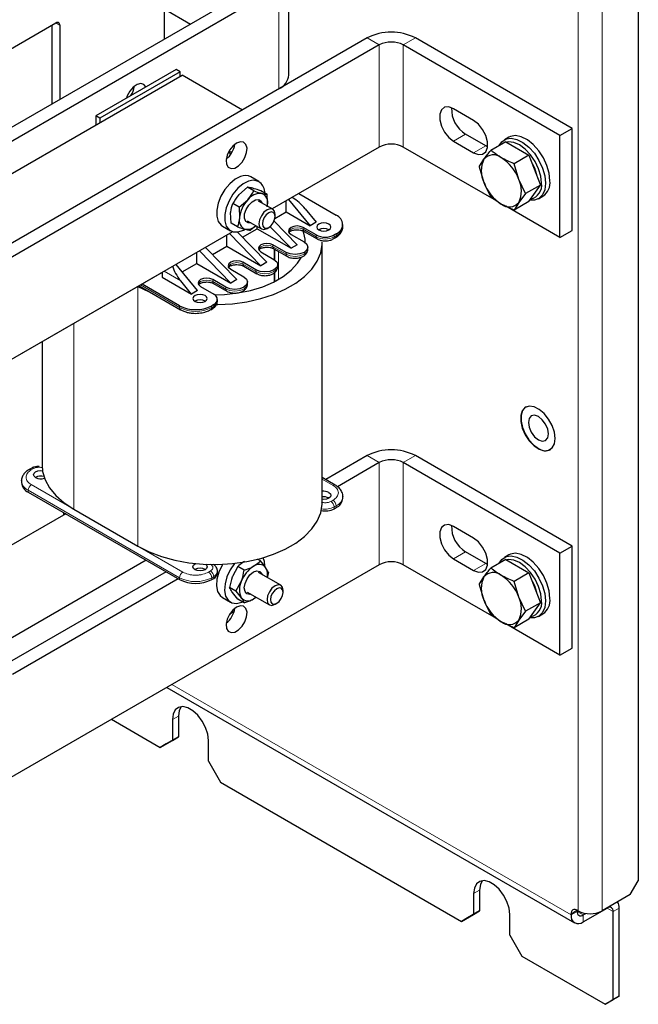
# Model space of a CAD drawing. Header units: millimetres. Extents: x 5 to 414, y 6 to 290.
# Tile 23 of 37: x 294 to 316, y 158 to 192. Entities that reach past the tile are written whole.
import ezdxf

# ---------------------------------------------------------------- set-up
doc = ezdxf.new("R2010")
doc.units = ezdxf.units.MM

msp = doc.modelspace()

# ---------------------------------------------------------------- linework, layer by layer
at = {"color": 7, "linetype": 'Continuous', "lineweight": 25}
for p, q in [((315.5261, 202.135), (315.5261, 161.8795)), ((298.8383, 196.7209), (298.8383, 191.495)), ((303.2203, 190.229), (303.2203, 193.8218)), ((302.4446, 193.5769), (284.6255, 183.2901)), ((302.8689, 193.332), (285.0498, 183.0452)), ((298.8383, 192.5558), (299.7571, 192.0254)), ((292.9633, 190.8797), (295.02, 192.067)), ((294.8786, 191.9853), (294.8786, 189.2091)), ((295.1614, 191.9853), (295.1614, 189.3724)), ((305.9801, 191.5359), (288.161, 181.2491)), ((306.4044, 191.2909), (288.5853, 181.0042)), ((312.7684, 188.1069), (307.2529, 191.2909)), ((313.1926, 188.3519), (307.6772, 191.5359)), ((285.1983, 181.9878), (299.4677, 190.2254)), ((299.2555, 190.4295), (296.4271, 188.7967)), ((299.397, 190.3479), (296.5685, 188.715)), ((299.397, 190.3479), (299.2555, 190.4295)), ((299.397, 190.1845), (299.397, 190.3479)), ((301.5889, 189.0008), (299.4677, 190.2254)), ((309.7278, 188.6374), (309.0207, 189.0456)), ((296.5685, 188.715), (296.4271, 188.7967)), ((296.4271, 188.7967), (296.4271, 188.4701)), ((296.5685, 188.715), (296.5685, 188.5517)), ((310.1521, 187.7392), (309.445, 188.1474)), ((312.7684, 188.1069), (313.1926, 188.3519)), ((313.1926, 184.7591), (313.1926, 188.3519)), ((309.0207, 187.9025), (309.7278, 187.4943)), ((310.861, 187.8853), (310.3352, 187.5817)), ((310.9663, 188.0438), (310.8108, 187.954)), ((310.861, 187.8853), (311.6775, 187.4139)), ((312.7684, 184.5142), (312.7684, 188.1069)), ((306.4044, 187.6982), (302.6326, 185.5208)), ((310.5334, 185.8044), (307.2529, 187.6982)), ((310.2183, 187.7061), (310.1521, 187.7392)), ((309.9269, 187.0008), (310.0912, 187.2683)), ((311.6775, 187.4139), (311.1517, 187.1103)), ((311.316, 186.5613), (311.1517, 187.1103)), ((311.6775, 187.4139), (312.0858, 186.3617)), ((309.9269, 187.0008), (310.0912, 186.4517)), ((302.1667, 186.4825), (301.8839, 186.6458)), ((311.5599, 186.0581), (311.316, 186.5613)), ((301.7696, 186.2813), (301.4646, 186.0215)), ((301.9923, 186.1528), (301.7696, 186.2813)), ((302.4554, 186.0332), (302.2327, 186.1617)), ((303.5688, 186.0612), (304.8912, 185.2978)), ((312.0858, 186.3617), (311.5599, 186.0581)), ((311.6775, 185.7808), (312.0858, 186.3617)), ((301.4707, 185.582), (301.7757, 185.8419)), ((302.6545, 185.5081), (302.1552, 185.7964)), ((303.1305, 185.4162), (303.1305, 185.8082)), ((303.2123, 185.8554), (303.9719, 184.9304)), ((303.3581, 185.91), (303.3325, 185.9248)), ((311.6775, 185.7808), (311.1517, 185.4773)), ((311.316, 185.7447), (311.1517, 185.4773)), ((311.5599, 186.0581), (311.316, 185.7447)), ((312.0107, 185.8754), (312.1662, 185.9652)), ((301.1893, 185.0202), (301.1744, 185.3909)), ((301.4707, 185.582), (301.2479, 185.7106)), ((301.4707, 185.582), (301.4855, 185.2113)), ((302.4555, 185.5981), (302.4703, 185.6625)), ((302.4651, 185.6175), (302.4703, 185.6625)), ((302.73, 185.185), (303.1305, 185.4162)), ((303.1305, 185.4162), (303.9719, 184.9304)), ((303.8016, 185.5186), (304.1841, 185.0529)), ((312.7684, 184.5142), (310.8652, 185.6128)), ((301.7553, 185.1035), (302.2546, 184.8153)), ((303.5123, 184.2569), (302.7004, 185.0917)), ((302.7374, 185.2549), (302.7374, 185.325)), ((304.1841, 185.0529), (303.9719, 184.9304)), ((301.2426, 184.7183), (291.3189, 178.9895)), ((300.884, 184.9137), (301.1668, 184.7504)), ((301.412, 184.8916), (301.1893, 185.0202)), ((302.4517, 183.6446), (301.4171, 184.7084)), ((301.5923, 184.5282), (302.1052, 184.8243)), ((302.0605, 184.9273), (301.8751, 184.772)), ((302.1052, 184.8243), (302.1052, 184.9015)), ((302.1052, 184.8243), (303.3002, 184.1344)), ((302.4546, 184.8351), (302.5153, 184.8702)), ((303.3002, 184.1344), (302.5569, 184.8987)), ((304.1841, 184.6039), (303.7245, 184.8692)), ((303.7576, 184.7306), (304.2172, 184.4653)), ((304.3327, 184.7549), (304.3149, 184.8058)), ((305.1255, 184.9059), (305.1255, 184.9712)), ((312.7684, 184.5142), (313.1926, 184.7591)), ((301.0445, 184.212), (301.0445, 184.604)), ((301.136, 184.6568), (302.2395, 183.5221)), ((303.3002, 184.6243), (303.7598, 184.3589)), ((304.399, 175.2014), (304.399, 184.3466)), ((304.7803, 184.4619), (304.7864, 184.4648)), ((304.7873, 184.4653), (304.858, 184.5061)), ((304.8912, 184.6447), (304.8205, 184.6039)), ((299.9839, 183.5997), (299.9839, 183.9917)), ((300.0754, 184.0445), (301.1789, 182.9098)), ((300.2875, 184.167), (301.391, 183.0323)), ((300.5317, 183.9159), (301.0445, 184.212)), ((301.0445, 184.212), (302.2395, 183.5221)), ((302.2395, 184.012), (302.6992, 183.7466)), ((303.1234, 183.9915), (302.6638, 184.2569)), ((302.6969, 184.1183), (303.1566, 183.853)), ((302.7355, 183.7229), (302.7355, 184.096)), ((303.5123, 184.2569), (303.3002, 184.1344)), ((303.8916, 184.1099), (303.8916, 184.1752)), ((302.0628, 183.3792), (301.6031, 183.6446)), ((302.4517, 183.6446), (302.2395, 183.5221)), ((300.0121, 182.6445), (299.2525, 183.5695)), ((299.4709, 183.3036), (299.9839, 183.5997)), ((299.9839, 183.5997), (301.1789, 182.9098)), ((301.1789, 183.3997), (301.6385, 183.1343)), ((301.6363, 183.506), (302.0959, 183.2407)), ((302.7355, 182.9714), (302.7355, 183.2964)), ((302.831, 183.4976), (302.831, 183.5629)), ((298.7606, 183.2854), (291.8916, 179.32)), ((298.7606, 183.2855), (298.7606, 183.1221)), ((298.7606, 183.1221), (299.8, 182.522)), ((299.8, 182.522), (299.4175, 182.9878)), ((301.0021, 182.7669), (300.5425, 183.0323)), ((301.391, 183.0323), (301.1789, 182.9098)), ((301.7703, 182.8853), (301.7703, 182.9506)), ((297.912, 182.7955), (297.912, 182.7955)), ((297.95, 182.8174), (299.4089, 181.9752)), ((299.3758, 182.1138), (298.0534, 182.8772)), ((300.0121, 182.6445), (299.8, 182.522)), ((300.1182, 182.7873), (300.5778, 182.522)), ((300.5756, 182.8937), (301.0352, 182.6284)), ((300.7096, 182.273), (300.7096, 182.3383)), ((300.474, 181.9752), (300.5447, 182.0161)), ((300.5778, 182.1546), (300.5071, 182.1138)), ((294.5363, 180.8468), (294.5363, 176.5076)), ((305.9801, 176.8381), (304.521, 175.9958)), ((313.1926, 173.6541), (307.6772, 176.8381)), ((294.148, 176.389), (294.0773, 176.3482)), ((306.4044, 176.5932), (304.9358, 175.7454)), ((312.7684, 173.4092), (307.2529, 176.5932)), ((304.858, 175.8012), (304.399, 176.0662)), ((293.8099, 175.9484), (293.81, 175.9586)), ((293.8099, 175.9484), (293.8099, 175.883)), ((294.0442, 175.5565), (299.3758, 172.4786)), ((304.6296, 175.3483), (304.6363, 175.3442)), ((305.1255, 175.4014), (305.1253, 175.3912)), ((305.1255, 175.3361), (305.1255, 175.4014)), ((304.8205, 174.9687), (304.8912, 175.0095)), ((295.3665, 174.7931), (292.9581, 173.4028)), ((295.2887, 174.838), (295.2887, 174.7482)), ((295.6493, 174.9565), (297.912, 173.6502)), ((309.7278, 173.9397), (309.0207, 174.3479)), ((312.7684, 173.4092), (313.1926, 173.6541)), ((313.1926, 170.0614), (313.1926, 173.6541)), ((310.1521, 173.0414), (309.445, 173.4496)), ((310.9663, 173.346), (310.8108, 173.2562)), ((312.7684, 169.8164), (312.7684, 173.4092)), ((306.4044, 173.0004), (288.5853, 162.7137)), ((298.1949, 173.1603), (292.9581, 170.1372)), ((301.426, 172.9338), (301.2385, 172.5911)), ((301.6487, 172.8053), (301.426, 172.9338)), ((302.2202, 173.1342), (302.1212, 173.1914)), ((302.5052, 172.7267), (302.4069, 172.9049)), ((310.5334, 171.1066), (307.2529, 173.0004)), ((309.0207, 173.2047), (309.7278, 172.7965)), ((310.2183, 173.0083), (310.1521, 173.0414)), ((310.861, 173.1875), (310.3352, 172.884)), ((310.861, 173.1875), (311.6775, 172.7162)), ((298.9021, 172.7521), (293.08, 169.391)), ((300.7096, 172.7031), (300.7096, 172.7685)), ((302.9374, 172.2802), (302.1552, 172.7317)), ((302.5052, 172.7267), (302.462, 172.5546)), ((309.9269, 172.3031), (310.0912, 172.5705)), ((311.6775, 172.7162), (311.1517, 172.4126)), ((311.6775, 172.7162), (312.0858, 171.664)), ((299.3264, 172.5071), (293.4948, 169.1407)), ((300.5071, 172.4786), (300.5778, 172.5194)), ((301.3621, 172.0688), (301.5496, 172.4115)), ((309.9269, 172.3031), (310.0912, 171.754)), ((311.316, 171.8635), (311.1517, 172.4126)), ((301.3621, 172.0688), (301.1394, 172.1973)), ((301.4245, 171.7898), (301.2377, 172.0191)), ((301.3621, 172.0688), (301.5489, 171.8395)), ((301.7553, 172.0389), (302.5374, 171.5873)), ((301.9772, 171.8002), (302.061, 171.8624)), ((303.0203, 172.0269), (303.0203, 172.097)), ((311.5599, 171.3604), (311.316, 171.8635)), ((300.884, 171.8491), (301.1668, 171.6858)), ((301.6472, 171.6613), (301.4245, 171.7898)), ((302.7375, 171.6072), (302.7982, 171.6422)), ((312.0858, 171.664), (311.5599, 171.3604)), ((311.6775, 171.0831), (312.0858, 171.664)), ((301.1489, 171.2729), (301.2991, 171.3596)), ((311.5599, 171.3604), (311.316, 171.047)), ((312.0107, 171.1777), (312.1662, 171.2675)), ((312.7684, 169.8164), (310.8652, 170.9151)), ((311.6775, 171.0831), (311.1517, 170.7795)), ((311.316, 171.047), (311.1517, 170.7795)), ((312.7684, 169.8164), (313.1926, 170.0614)), ((298.9299, 168.6855), (313.2816, 160.4005)), ((296.9838, 167.562), (298.6969, 166.5731)), ((299.1212, 167.553), (299.1212, 166.8181)), ((299.3333, 167.6754), (299.3333, 166.9406)), ((298.6969, 166.5731), (299.1212, 166.8181)), ((298.9091, 166.6955), (298.6969, 166.5731)), ((299.3333, 166.9406), (298.9091, 166.6955)), ((299.1212, 166.8181), (299.3333, 166.9406)), ((300.394, 166.0833), (300.394, 166.8182)), ((300.394, 166.0833), (300.8182, 165.3485)), ((300.8182, 165.3485), (309.3035, 160.45)), ((315.2432, 161.3896), (315.5261, 161.8795)), ((309.9399, 161.5524), (309.9399, 160.8175)), ((309.7278, 161.4299), (309.7278, 160.695)), ((315.2432, 161.3896), (314.2533, 160.8181)), ((309.9399, 160.8175), (309.5157, 160.5725)), ((309.7278, 160.695), (309.9399, 160.8175)), ((313.3694, 160.8385), (313.4047, 160.8181)), ((313.3694, 160.7977), (313.3694, 160.8385)), ((313.5815, 160.4302), (314.4301, 160.9201)), ((314.6422, 157.6947), (314.6422, 160.7976)), ((314.8543, 157.8172), (314.8543, 160.92)), ((309.3035, 160.45), (309.7278, 160.695)), ((309.5157, 160.5725), (309.3035, 160.45)), ((311.0006, 159.9603), (311.0006, 160.6951)), ((313.1573, 160.6752), (313.1573, 160.716)), ((313.5815, 160.6752), (313.6738, 160.7285)), ((311.0006, 159.9603), (311.4249, 159.2254)), ((311.4249, 159.2254), (314.3593, 157.5314)), ((314.3593, 157.5314), (314.6422, 157.6947)), ((314.5715, 157.6538), (314.3593, 157.5314)), ((314.8543, 157.8172), (314.5715, 157.6538)), ((314.6422, 157.6947), (314.8543, 157.8172))]:
    msp.add_line(p, q, dxfattribs=at)
at = {"color": 7, "linetype": 'Continuous', "lineweight": 18}
for p, q in [((313.4047, 160.8181), (313.4047, 201.7268)), ((314.2533, 201.7268), (314.2533, 160.8181)), ((302.8689, 193.332), (302.8689, 189.7398)), ((295.1614, 191.9853), (295.02, 192.067)), ((306.4044, 191.2909), (305.9801, 191.5359)), ((306.4044, 187.6982), (306.4044, 191.2909)), ((307.6772, 191.5359), (307.2529, 191.2909)), ((307.2529, 187.6982), (307.2529, 191.2909)), ((309.445, 188.1474), (309.0207, 187.9025)), ((310.1521, 187.7392), (309.7278, 187.4943)), ((303.7245, 184.8692), (303.7245, 184.8039)), ((304.1841, 184.5385), (303.7245, 184.8039)), ((304.1841, 184.6039), (304.1841, 184.5385)), ((304.8205, 184.5385), (304.8205, 184.6039)), ((304.8205, 184.5385), (304.8912, 184.5794)), ((304.8912, 184.5794), (304.8912, 184.6447)), ((302.6638, 184.2569), (302.6638, 184.1916)), ((303.1234, 183.9262), (302.6638, 184.1916)), ((302.7062, 184.1129), (302.7062, 183.7425)), ((302.8618, 184.0231), (302.8618, 183.0404)), ((303.1234, 183.9915), (303.1234, 183.9262)), ((301.6031, 183.6446), (301.6031, 183.5793)), ((299.4175, 182.9878), (298.8312, 183.3263)), ((302.0628, 183.3139), (301.6031, 183.5793)), ((302.0628, 183.3792), (302.0628, 183.3139)), ((300.5425, 183.0323), (300.5425, 182.9669)), ((301.0021, 182.7016), (300.5425, 182.9669)), ((302.7062, 183.2685), (302.7062, 182.9564)), ((297.912, 182.7955), (297.912, 173.6502)), ((297.9969, 182.8445), (299.3758, 182.0485)), ((301.0021, 182.7669), (301.0021, 182.7016)), ((299.3758, 182.0485), (299.3758, 182.1138)), ((300.5071, 182.0485), (300.5071, 182.1138)), ((300.5071, 182.0485), (300.5778, 182.0893)), ((300.5778, 182.0893), (300.5778, 182.1546)), ((295.6493, 181.4893), (295.6493, 174.9565)), ((306.4044, 176.5932), (305.9801, 176.8381)), ((307.6772, 176.8381), (307.2529, 176.5932)), ((294.228, 176.3811), (294.1573, 176.3403)), ((306.4044, 173.0004), (306.4044, 176.5932)), ((307.2529, 173.0004), (307.2529, 176.5932)), ((294.1573, 175.8178), (295.6493, 174.9565)), ((304.778, 175.7933), (304.399, 176.0121)), ((299.3758, 172.544), (294.0442, 175.6218)), ((294.0442, 175.6218), (294.0442, 175.5565)), ((304.7073, 175.23), (304.778, 175.2708)), ((304.8912, 175.0748), (304.8205, 175.034)), ((304.8205, 175.034), (304.8205, 174.9687)), ((304.8912, 175.0748), (304.8912, 175.0095)), ((297.912, 173.6502), (299.4889, 172.7399)), ((309.445, 173.4496), (309.0207, 173.2047)), ((310.1521, 173.0414), (309.7278, 172.7965)), ((300.394, 172.7399), (300.4647, 172.7807)), ((300.5778, 172.5848), (300.5071, 172.544)), ((300.5778, 172.5848), (300.5778, 172.5194)), ((299.3758, 172.544), (299.3758, 172.4786)), ((300.5071, 172.544), (300.5071, 172.4786)), ((299.1057, 168.787), (313.1573, 160.6752)), ((299.3333, 167.6754), (299.1212, 167.553)), ((309.9399, 161.5524), (309.7278, 161.4299)), ((313.3694, 160.8385), (313.1573, 160.716)), ((313.3694, 160.7977), (313.1573, 160.6752)), ((313.5815, 160.6752), (313.3694, 160.7976)), ((314.43, 160.92), (314.6422, 160.7976)), ((314.4301, 160.9201), (314.4301, 160.9202)), ((314.6422, 160.7976), (314.8543, 160.92)), ((313.5815, 160.6752), (313.5815, 160.4302))]:
    msp.add_line(p, q, dxfattribs=at)
at = {"color": 7, "linetype": 'Continuous', "lineweight": 25, "flags": 128}
for points in [[(298.1878, 189.8131), (298.1201, 189.8968), (298.0123, 189.9286), (297.8823, 189.8962), (297.7478, 189.8042), (297.6268, 189.6648), (297.5358, 189.4969), (297.509, 189.4212)], [(309.0207, 189.0456), (308.8514, 189.1089), (308.7025, 189.0956), (308.592, 189.0073), (308.5332, 188.8547), (308.5332, 188.6562), (308.592, 188.4357), (308.7025, 188.2199), (308.8514, 188.0347), (309.0207, 187.9025)], [(309.7278, 187.4943), (309.8971, 187.431), (310.046, 187.4443), (310.1565, 187.5326), (310.2152, 187.6852), (310.2152, 187.8837), (310.1565, 188.1042), (310.046, 188.32), (309.8971, 188.5052), (309.7278, 188.6374)], [(301.3839, 187.8374), (301.2511, 187.7321), (301.1362, 187.5836), (301.0548, 187.4121), (301.0178, 187.2407), (301.0303, 187.0925), (301.0905, 186.9876), (301.1904, 186.9401), (301.3164, 186.9565), (301.4515, 187.0345), (301.5775, 187.1636), (301.6774, 187.3264), (301.7376, 187.5008), (301.7501, 187.6634), (301.7131, 187.7921), (301.6316, 187.8696), (301.5168, 187.8855), (301.3839, 187.8374)], [(310.6317, 187.7529), (310.7242, 187.8869), (310.8698, 187.9819), (311.0494, 188.0099), (311.2517, 187.969), (311.464, 187.8619), (311.6729, 187.6952), (311.8654, 187.4795), (312.0293, 187.2284), (312.1543, 186.9575), (312.2326, 186.6839), (312.2592, 186.4249)], [(312.1178, 186.4249), (312.0913, 186.6726), (312.0136, 186.9341), (311.89, 187.1915), (311.7289, 187.4272), (311.5413, 187.6253), (311.34, 187.7721), (311.1387, 187.8577), (310.9511, 187.8763), (310.8928, 187.8669)], [(312.4148, 186.5147), (312.3881, 186.7737), (312.3098, 187.0473), (312.1848, 187.3182), (312.0209, 187.5693), (311.8285, 187.785), (311.6196, 187.9517), (311.4073, 188.0588), (311.205, 188.0997), (311.0254, 188.0717), (310.9663, 188.0438)], [(301.2222, 187.5121), (301.2067, 187.5223), (301.1137, 187.5447)], [(301.1631, 187.4215), (301.1389, 187.5193), (301.1254, 187.5447)], [(311.7953, 187.1103), (311.8682, 186.961), (311.9421, 186.732)], [(301.5245, 186.6612), (301.3324, 186.5643), (301.144, 186.4093), (300.9734, 186.2076), (300.8333, 185.9742), (300.734, 185.7264), (300.683, 185.4825), (300.6839, 185.2606), (300.7367, 185.0773), (300.8375, 184.946), (300.884, 184.9137)], [(301.8074, 186.4979), (301.6152, 186.4011), (301.4268, 186.2461), (301.2563, 186.0444), (301.1162, 185.8109), (301.0169, 185.5631), (300.9658, 185.3192), (300.9667, 185.0973), (301.0195, 184.914), (301.1204, 184.7828), (301.2617, 184.7133), (301.4331, 184.7109), (301.6219, 184.7757), (301.6835, 184.8098)], [(312.2592, 186.4249), (312.2326, 186.1966), (312.1543, 186.0134), (312.0293, 185.8869), (311.8654, 185.8249), (311.7087, 185.8252)], [(301.8869, 185.0276), (301.7891, 185.0266), (301.7036, 185.0836), (301.6599, 185.1944), (301.6646, 185.3421), (301.717, 185.5043), (301.8091, 185.6562), (301.9269, 185.7747), (302.0525, 185.8417), (302.1667, 185.8472)], [(302.1667, 185.8472), (302.2522, 185.7902), (302.2868, 185.7204)], [(302.4546, 185.4883), (302.3463, 185.401), (302.2546, 185.2772), (302.1933, 185.1358), (302.1717, 184.9984), (302.1933, 184.8859), (302.2546, 184.8153), (302.3463, 184.7975), (302.4546, 184.8351), (302.4546, 184.8351)], [(302.5153, 185.3831), (302.4303, 185.3145), (302.3583, 185.2173), (302.3101, 185.1063), (302.2932, 184.9984), (302.3101, 184.91), (302.3583, 184.8546), (302.4303, 184.8406), (302.5153, 184.8702), (302.6003, 184.9387), (302.6724, 185.0359), (302.7205, 185.1469), (302.7374, 185.2549), (302.7205, 185.3432), (302.6724, 185.3987), (302.6003, 185.4127), (302.5153, 185.3831)], [(302.7374, 185.325), (302.7159, 185.4375), (302.6546, 185.5081), (302.5628, 185.5259), (302.4546, 185.4883)], [(304.6296, 184.9835), (304.5484, 185.0148), (304.4528, 185.0258), (304.3571, 185.0148), (304.276, 184.9835), (304.2218, 184.9367), (304.2028, 184.8814), (304.2218, 184.8262), (304.276, 184.7794), (304.3571, 184.7481), (304.4528, 184.7371), (304.5484, 184.7481), (304.6296, 184.7794), (304.6837, 184.8262), (304.7028, 184.8814), (304.6837, 184.9367), (304.6296, 184.9835)], [(303.7245, 184.8692), (303.6271, 184.9067), (303.5123, 184.9199), (303.3975, 184.9067), (303.3002, 184.8692), (303.2352, 184.813), (303.2123, 184.7467), (303.2352, 184.6804), (303.3002, 184.6243)], [(300.6762, 182.1534), (300.7288, 182.1542), (301.2447, 182.1848), (301.7486, 182.2557), (302.2311, 182.3656), (302.6832, 182.5123), (303.0964, 182.6932), (303.4632, 182.9049), (303.7765, 183.1435), (304.0307, 183.4045), (304.221, 183.683), (304.3438, 183.9739), (304.3968, 184.2718), (304.399, 184.3466)], [(303.7598, 184.3589), (303.8574, 184.2747), (303.8916, 184.1752), (303.8574, 184.0758), (303.7598, 183.9915), (303.6138, 183.9352), (303.4416, 183.9155), (303.2694, 183.9352), (303.1234, 183.9915)], [(302.6638, 184.2569), (302.5665, 184.2944), (302.4517, 184.3076), (302.3369, 184.2944), (302.2395, 184.2569), (302.1745, 184.2007), (302.1517, 184.1344), (302.1745, 184.0681), (302.2395, 184.012)], [(300.6128, 182.4993), (300.9573, 182.5109), (301.4273, 182.5623), (301.8787, 182.6535), (302.3015, 182.7825), (302.6864, 182.9464), (303.0246, 183.1417), (303.3086, 183.3638), (303.532, 183.6079), (303.6683, 183.8241)], [(301.6031, 183.6446), (301.5058, 183.6821), (301.391, 183.6953), (301.2762, 183.6821), (301.1789, 183.6446), (301.1138, 183.5884), (301.091, 183.5221), (301.1138, 183.4558), (301.1789, 183.3997)], [(302.6992, 183.7466), (302.7967, 183.6623), (302.831, 183.5629), (302.7967, 183.4635), (302.6992, 183.3792), (302.5532, 183.3229), (302.381, 183.3032), (302.2087, 183.3229), (302.0628, 183.3792)], [(300.5425, 183.0323), (300.4452, 183.0698), (300.3303, 183.083), (300.2155, 183.0698), (300.1182, 183.0323), (300.0532, 182.9761), (300.0303, 182.9098), (300.0532, 182.8435), (300.1182, 182.7873)], [(301.6385, 183.1343), (301.736, 183.05), (301.7703, 182.9506), (301.736, 182.8512), (301.6385, 182.7669), (301.4925, 182.7106), (301.3203, 182.6908), (301.1481, 182.7106), (301.0021, 182.7669)], [(297.912, 182.7955), (298.3029, 182.5987), (298.4004, 182.5574)], [(299.9202, 182.2648), (300.0013, 182.2336), (300.097, 182.2226), (300.1927, 182.2336), (300.2738, 182.2648), (300.328, 182.3117), (300.347, 182.3669), (300.328, 182.4221), (300.2738, 182.4689), (300.1927, 182.5002), (300.097, 182.5112), (300.0013, 182.5002), (299.9202, 182.4689), (299.866, 182.4221), (299.847, 182.3669), (299.866, 182.3117), (299.9202, 182.2648)], [(312.5986, 177.4428), (312.5716, 177.6654), (312.493, 177.8994), (312.3697, 178.124), (312.2127, 178.3193), (312.036, 178.4679), (311.8552, 178.5566), (311.6865, 178.5776), (311.5448, 178.5289), (311.4426, 178.4149), (311.3892, 178.2457), (311.3892, 178.0364), (311.4426, 177.8055), (311.5448, 177.5736), (311.6865, 177.3613), (311.8552, 177.1874), (312.036, 177.0674), (312.2127, 177.0119), (312.3697, 177.026), (312.493, 177.1083), (312.5716, 177.2514), (312.5986, 177.4428)], [(311.573, 178.5597), (311.5429, 178.5398), (311.448, 178.4241), (311.3986, 178.2582), (311.3986, 178.0555), (311.448, 177.8325), (311.5429, 177.6072), (311.6756, 177.3979), (311.8352, 177.2216), (312.0089, 177.0925)], [(312.0089, 177.3962), (312.1442, 177.3492), (312.2589, 177.3715), (312.3356, 177.4597), (312.3625, 177.6004), (312.3356, 177.7722), (312.2589, 177.9489), (312.1442, 178.1036), (312.0089, 178.2128), (311.8736, 178.2598), (311.7589, 178.2375), (311.6823, 178.1493), (311.6554, 178.0086), (311.6823, 177.8368), (311.7589, 177.6601), (311.8736, 177.5054), (312.0089, 177.3962)], [(294.5363, 176.5076), (294.5562, 176.2833), (294.6443, 175.9883), (294.8012, 175.7029), (295.024, 175.4325), (295.3084, 175.1821), (295.6493, 174.9565)], [(294.3058, 176.0668), (294.2516, 176.1136), (294.2326, 176.1688), (294.2516, 176.2241), (294.3058, 176.2709), (294.3869, 176.3022), (294.4826, 176.3131), (294.5522, 176.3074)], [(304.6296, 175.5443), (304.6837, 175.4975), (304.7028, 175.4422), (304.6837, 175.387), (304.6296, 175.3402), (304.5484, 175.3089), (304.4528, 175.2979), (304.399, 175.3013)], [(297.912, 173.6502), (298.3029, 173.4534), (298.7366, 173.2892), (299.205, 173.1606), (299.6993, 173.0701), (300.2104, 173.0192), (300.7288, 173.009), (301.2447, 173.0396), (301.7486, 173.1105), (302.2311, 173.2203), (302.6832, 173.3671), (303.0964, 173.548), (303.4632, 173.7597), (303.7765, 173.9983), (304.0307, 174.2592), (304.221, 174.5378), (304.3438, 174.8287), (304.3968, 175.1265), (304.399, 175.2014)], [(309.0207, 174.3479), (308.8514, 174.4111), (308.7025, 174.3978), (308.592, 174.3096), (308.5332, 174.157), (308.5332, 173.9585), (308.592, 173.738), (308.7025, 173.5221), (308.8514, 173.3369), (309.0207, 173.2047)], [(309.7278, 172.7965), (309.8971, 172.7333), (310.046, 172.7466), (310.1565, 172.8349), (310.2152, 172.9874), (310.2152, 173.186), (310.1565, 173.4064), (310.046, 173.6223), (309.8971, 173.8075), (309.7278, 173.9397)], [(302.3739, 172.9631), (302.3602, 173.1119), (302.3184, 173.2451)], [(310.6317, 173.0552), (310.7242, 173.1892), (310.8698, 173.2842), (311.0494, 173.3121), (311.2517, 173.2712), (311.464, 173.1641), (311.6729, 172.9975), (311.8654, 172.7818), (312.0293, 172.5306), (312.1543, 172.2598), (312.2326, 171.9862), (312.2592, 171.7271)], [(312.4148, 171.8169), (312.3881, 172.076), (312.3098, 172.3496), (312.1848, 172.6204), (312.0209, 172.8716), (311.8285, 173.0873), (311.6196, 173.2539), (311.4073, 173.3611), (311.205, 173.4019), (311.0254, 173.374), (310.9663, 173.346)], [(299.9202, 172.8256), (299.866, 172.8725), (299.847, 172.9277), (299.866, 172.9829), (299.9202, 173.0297), (299.9417, 173.0408)], [(300.2965, 173.0147), (300.328, 172.9829), (300.347, 172.9277), (300.328, 172.8725), (300.2738, 172.8256), (300.1927, 172.7943), (300.097, 172.7834), (300.0013, 172.7943), (299.9202, 172.8256)], [(300.8899, 173.0141), (300.871, 172.9811), (300.7587, 172.7356), (300.6928, 172.4886), (300.6781, 172.2584), (300.7158, 172.0621), (300.803, 171.9142), (300.884, 171.8491)], [(301.3139, 173.0557), (301.3042, 173.0436), (301.1539, 172.8178), (301.0416, 172.5724), (300.9756, 172.3254), (300.961, 172.0952), (300.9986, 171.8988), (301.0858, 171.7509), (301.2162, 171.6624), (301.3799, 171.6399), (301.5649, 171.685), (301.5885, 171.6951)], [(312.1178, 171.7271), (312.0913, 171.9749), (312.0136, 172.2364), (311.89, 172.4938), (311.7289, 172.7295), (311.5413, 172.9275), (311.34, 173.0743), (311.1387, 173.16), (310.9511, 173.1785), (310.8928, 173.1692)], [(301.8869, 171.9629), (301.8542, 171.9574), (301.7498, 171.9779), (301.6802, 172.0585), (301.6558, 172.1868), (301.6805, 172.3434), (301.7505, 172.5043), (301.8551, 172.6451), (301.9784, 172.7444)], [(301.9784, 172.7444), (302.1016, 172.787), (302.206, 172.7665), (302.2757, 172.6859), (302.2868, 172.6557)], [(302.7374, 172.2604), (302.6292, 172.173), (302.5374, 172.0493), (302.4761, 171.9079), (302.4546, 171.7705), (302.4761, 171.6579), (302.5374, 171.5874), (302.6292, 171.5695), (302.7374, 171.6071), (302.7375, 171.6072)], [(303.0203, 172.097), (302.9987, 172.2096), (302.9374, 172.2802), (302.8456, 172.298), (302.7374, 172.2604)], [(311.7953, 172.4125), (311.8682, 172.2632), (311.9421, 172.0343)], [(301.9772, 171.8002), (302.0418, 171.8423), (302.0652, 171.86)], [(302.7981, 172.1552), (302.7132, 172.0866), (302.6411, 171.9894), (302.593, 171.8784), (302.576, 171.7705), (302.593, 171.6821), (302.6411, 171.6267), (302.7132, 171.6127), (302.7981, 171.6422), (302.8831, 171.7108), (302.9552, 171.808), (303.0033, 171.919), (303.0203, 172.0269), (303.0033, 172.1153), (302.9552, 172.1707), (302.8831, 172.1847), (302.7981, 172.1552)], [(301.3839, 171.5066), (301.2511, 171.4013), (301.1362, 171.2528), (301.0548, 171.0813), (301.0178, 170.9098), (301.0303, 170.7617), (301.0905, 170.6568), (301.1904, 170.6093), (301.3164, 170.6257), (301.4515, 170.7037), (301.5775, 170.8328), (301.6774, 170.9955), (301.7376, 171.17), (301.7501, 171.3326), (301.7131, 171.4613), (301.6316, 171.5388), (301.5168, 171.5546), (301.3839, 171.5066)], [(312.2592, 171.7271), (312.2326, 171.4988), (312.1543, 171.3157), (312.0293, 171.1891), (311.8654, 171.1272), (311.7087, 171.1275)], [(300.394, 166.8182), (300.3682, 167.0401), (300.293, 167.2738), (300.1743, 167.5004), (300.022, 167.7015), (299.8482, 167.8607), (299.667, 167.9653), (299.4932, 168.0067), (299.3408, 167.9816), (299.2222, 167.892), (299.147, 167.7451), (299.1212, 167.553)], [(299.4264, 168.0043), (299.3591, 167.8676), (299.3333, 167.6754)], [(311.0006, 160.6951), (310.9748, 160.9171), (310.8996, 161.1508), (310.7809, 161.3773), (310.6286, 161.5784), (310.4548, 161.7377), (310.2736, 161.8422), (310.0998, 161.8836), (309.9474, 161.8585), (309.8288, 161.7689), (309.7536, 161.6221), (309.7278, 161.4299)], [(310.033, 161.8813), (309.9657, 161.7445), (309.9399, 161.5524)]]:
    msp.add_lwpolyline(points, dxfattribs=at)
at = {"color": 7, "linetype": 'Continuous', "lineweight": 18, "flags": 128}
for points in [[(303.7245, 184.8039), (303.6271, 184.8414), (303.5123, 184.8546), (303.3975, 184.8414), (303.3002, 184.8039), (303.2352, 184.7477), (303.2177, 184.7141)], [(302.6638, 184.1916), (302.5665, 184.2291), (302.4517, 184.2423), (302.3369, 184.2291), (302.2395, 184.1916), (302.1745, 184.1354), (302.157, 184.1018)], [(303.1234, 183.9262), (303.2694, 183.8699), (303.4416, 183.8501), (303.6138, 183.8699), (303.7598, 183.9262), (303.8574, 184.0105), (303.8916, 184.1099)], [(301.6031, 183.5793), (301.5058, 183.6168), (301.391, 183.63), (301.2762, 183.6168), (301.1789, 183.5793), (301.1138, 183.5231), (301.0964, 183.4895)], [(302.0628, 183.3139), (302.2087, 183.2576), (302.381, 183.2378), (302.5532, 183.2576), (302.6992, 183.3139), (302.7967, 183.3982), (302.831, 183.4976)], [(300.5425, 182.9669), (300.4452, 183.0045), (300.3303, 183.0177), (300.2155, 183.0045), (300.1182, 182.9669), (300.0532, 182.9108), (300.0357, 182.8771)], [(301.0021, 182.7016), (301.1481, 182.6453), (301.3203, 182.6255), (301.4925, 182.6453), (301.6385, 182.7016), (301.736, 182.7859), (301.7703, 182.8853)]]:
    msp.add_lwpolyline(points, dxfattribs=at)
at = {"color": 7, "linetype": 'Continuous', "lineweight": 25}
for centre, radius, start, end in [((295.0752, 191.9993), 0.0873, 350.78596, 129.20329), ((306.8287, 189.8982), 1.8444, 62.60967, 117.39033), ((306.8287, 190.4721), 0.9222, 62.60967, 117.39033), ((302.6308, 190.285), 0.5922, 296.7809, 354.57427), ((296.9621, 189.9672), 0.8347, 326.61946, 351.00996), ((309.9859, 189.0271), 1.0327, 177.13548, 238.41378), ((300.4996, 187.9234), 0.8324, 308.82577, 351.17961), ((306.8287, 186.8793), 0.9222, 62.60967, 117.39033), ((310.9078, 186.86), 0.913, 153.43643, 206.56357), ((310.4254, 186.9825), 0.4397, 50.75183, 139.4672), ((309.8759, 186.0306), 1.5348, 20.22711, 57.36203), ((301.6884, 186.2827), 0.4124, 61.69902, 113.40816), ((301.9595, 186.113), 0.4139, 355.60222, 111.56045), ((311.5313, 186.9824), 1.5348, 200.22711, 237.36203), ((310.4994, 186.153), 0.913, 333.43643, 26.56357), ((311.638, 186.3476), 0.486, 282.38693, 9.14633), ((311.8414, 186.4432), 0.5778, 304.20343, 7.10875), ((302.2215, 185.519), 0.5504, 85.14325, 144.08909), ((302.1346, 185.7478), 0.3464, 345.73467, 67.32911), ((302.5991, 185.0809), 1.1212, 137.25772, 173.32257), ((310.9818, 186.0305), 0.4397, 230.75183, 319.4672), ((301.8213, 185.1259), 0.3464, 165.73467, 247.32911), ((304.7672, 184.9712), 0.3493, 290.78342, 69.21658), ((301.7431, 185.2907), 0.4875, 263.47495, 311.33832), ((302.6823, 184.3421), 1.1167, 0.23239, 22.09978), ((304.4528, 184.4713), 0.3621, 59.54613, 120.45387), ((304.7251, 184.9458), 0.4024, 294.37466, 354.3052), ((304.5023, 185.218), 0.6917, 242.60967, 297.39033), ((300.097, 181.9567), 0.3621, 59.54613, 120.45387), ((300.5081, 182.3383), 0.1965, 290.78342, 69.21658), ((300.4844, 182.2955), 0.2263, 294.37466, 354.3052), ((299.9414, 183.2056), 1.2296, 242.60967, 297.39033), ((300.4994, 182.0807), 0.0789, 305.01333, 6.29885), ((312.2635, 177.4403), 0.4311, 233.8034, 294.88614), ((306.8287, 175.2005), 1.8444, 62.60967, 117.39033), ((294.181, 176.3153), 0.0809, 54.46509, 113.36391), ((306.8287, 175.7744), 0.9222, 62.60967, 117.39033), ((294.4834, 175.7397), 0.379, 71.65319, 119.10488), ((294.484, 176.4157), 0.3918, 242.94879, 290.38653), ((294.2102, 175.923), 0.4024, 185.6948, 245.62534), ((304.453, 175.2002), 0.3868, 62.83139, 98.01188), ((304.453, 175.0042), 0.3868, 62.83139, 98.01188), ((304.7251, 175.376), 0.4024, 294.37466, 354.3052), ((304.502, 175.5856), 0.6942, 258.55535, 297.30694), ((309.9859, 174.3294), 1.0327, 177.13548, 238.41378), ((302.5566, 172.0396), 1.0735, 122.57616, 159.7308), ((302.1727, 172.7059), 0.3073, 40.35415, 129.16412), ((301.9646, 172.6509), 0.5101, 348.9078, 29.86349), ((306.8287, 172.1816), 0.9222, 62.60967, 117.39033), ((300.097, 172.5175), 0.3621, 59.54613, 120.45387), ((300.4844, 172.7256), 0.2263, 294.37466, 354.3052), ((310.9078, 172.1623), 0.913, 153.43643, 206.56357), ((310.4254, 172.2848), 0.4397, 50.75183, 139.4672), ((309.8759, 171.3329), 1.5348, 20.22711, 57.36203), ((299.9414, 173.5704), 1.2296, 242.60967, 297.39033), ((302.1223, 172.1248), 0.6404, 153.4008, 206.45048), ((310.4994, 171.4552), 0.913, 333.43643, 26.56357), ((301.7831, 172.0385), 0.3073, 220.35415, 309.16412), ((311.5313, 172.2846), 1.5348, 200.22711, 237.36203), ((311.638, 171.6499), 0.486, 282.38693, 9.14633), ((311.8414, 171.7454), 0.5778, 304.20343, 7.10875), ((300.4996, 171.5926), 0.8324, 308.82577, 351.17961), ((310.9818, 171.3327), 0.4397, 230.75183, 319.4672), ((314.4932, 160.9369), 0.3616, 357.31832, 32.69906), ((313.2866, 160.737), 0.131, 50.79671, 189.21404), ((313.4987, 160.7767), 0.131, 170.78596, 309.20329), ((313.829, 161.637), 0.9222, 242.60967, 297.39033), ((314.5129, 160.8185), 0.131, 350.78596, 129.20329), ((313.4159, 160.6333), 0.262, 170.78596, 309.20329)]:
    msp.add_arc(centre, radius, start, end, dxfattribs=at)
at = {"color": 7, "linetype": 'Continuous', "lineweight": 18}
for centre, radius, start, end in [((303.805, 184.7961), 0.0809, 174.46782, 233.2963), ((304.2622, 184.5298), 0.0786, 173.63406, 235.72409), ((304.5023, 185.1527), 0.6917, 242.60967, 297.39033), ((304.7425, 184.5298), 0.0785, 304.06107, 6.38534), ((304.8128, 184.5707), 0.0789, 305.01333, 6.29885), ((302.7444, 184.1838), 0.0809, 174.46782, 233.2963), ((303.2015, 183.9175), 0.0786, 173.63406, 235.72409), ((301.6837, 183.5714), 0.0809, 174.46782, 233.2963), ((302.1409, 183.3052), 0.0786, 173.63406, 235.72409), ((300.623, 182.9591), 0.0809, 174.46782, 233.2963), ((301.0802, 182.6929), 0.0786, 173.63406, 235.72409), ((299.4536, 182.0397), 0.0784, 173.58215, 236.30067), ((299.9414, 183.1403), 1.2296, 242.60967, 297.39033), ((300.4291, 182.0397), 0.0785, 303.95942, 6.3945), ((294.1103, 176.2744), 0.0809, 54.47392, 113.26377), ((294.2102, 175.9883), 0.4024, 185.6948, 245.62534), ((294.2898, 175.6106), 0.2459, 122.60548, 177.39452), ((304.8251, 175.7273), 0.081, 66.99202, 125.50346), ((304.7224, 175.4445), 0.4064, 294.53795, 352.45367), ((304.5025, 175.6496), 0.6929, 259.60724, 297.31622), ((304.5748, 175.0228), 0.2459, 2.60548, 57.39452), ((304.6455, 175.0636), 0.2459, 2.60548, 57.39452), ((299.6214, 172.5328), 0.2459, 122.60548, 177.39452), ((300.2615, 172.5328), 0.2459, 2.60548, 57.39452), ((300.3322, 172.5736), 0.2459, 2.60548, 57.39452), ((300.4891, 172.7874), 0.2212, 293.64454, 355.55483), ((299.9414, 173.6357), 1.2296, 242.60967, 297.39033)]:
    msp.add_arc(centre, radius, start, end, dxfattribs=at)
at = {"color": 7, "linetype": 'Continuous', "lineweight": 25}
for centre, start_param, end_param in [((303.5188, 185.3554), 4.633576, 5.4190554), ((299.7004, 183.1511), 0.6596508, 1.4919833)]:
    msp.add_ellipse(centre, major_axis=(-0.5307, 0.6062), ratio=0.398878, start_param=start_param, end_param=end_param, dxfattribs=at)
for points, knots in [([(310.0912, 187.2683), (310.1273, 187.3179), (310.1997, 187.4177), (310.2899, 187.5269), (310.3352, 187.5817)], [0, 0, 0, 0, 0.4977806, 1, 1, 1, 1]), ([(310.7036, 187.323), (310.6047, 187.3853), (310.4737, 187.4678), (310.3625, 187.5592), (310.3352, 187.5817)], [0, 0, 0, 0, 0.7546146, 1, 1, 1, 1]), ([(311.1517, 187.1103), (311.1467, 187.1123), (310.9877, 187.1759), (310.8434, 187.2507), (310.7036, 187.323)], [0, 0, 0, 0, 0.0314494, 1, 1, 1, 1]), ([(310.0912, 186.4517), (310.1273, 186.365), (310.1997, 186.1907), (310.2899, 186.0296), (310.3352, 185.9486)], [0, 0, 0, 0, 0.49778063, 1, 1, 1, 1]), ([(301.9569, 186.2471), (301.9391, 186.2515), (301.8628, 186.2705), (301.81, 186.2766), (301.7696, 186.2813)], [0, 0, 0, 0, 0.2347062, 1, 1, 1, 1]), ([(301.7757, 185.8419), (301.7818, 185.8486), (301.8693, 185.9454), (301.9331, 186.0528), (301.9923, 186.1528)], [0, 0, 0, 0, 0.0701742, 1, 1, 1, 1]), ([(302.2327, 186.1617), (302.2109, 186.1691), (302.1094, 186.2037), (302.024, 186.228), (301.9569, 186.2471)], [0, 0, 0, 0, 0.214636, 1, 1, 1, 1]), ([(301.9923, 186.1528), (302.0688, 186.1273), (302.1687, 186.0939), (302.2492, 186.0725), (302.2681, 186.0674)], [0, 0, 0, 0, 0.7652938, 1, 1, 1, 1]), ([(302.2681, 186.0674), (302.3241, 186.0547), (302.3955, 186.0385), (302.4448, 186.0341), (302.4554, 186.0332)], [0, 0, 0, 0, 0.785364, 1, 1, 1, 1]), ([(301.4646, 186.0215), (301.4584, 186.0147), (301.371, 185.9179), (301.3072, 185.8105), (301.2479, 185.7106)], [0, 0, 0, 0, 0.0701742, 1, 1, 1, 1]), ([(302.4703, 185.6625), (302.4709, 185.6707), (302.4802, 185.7876), (302.4673, 185.9148), (302.4554, 186.0332)], [0, 0, 0, 0, 0.0701742, 1, 1, 1, 1]), ([(310.7036, 185.69), (310.6047, 185.7522), (310.4737, 185.8347), (310.3625, 185.9262), (310.3352, 185.9486)], [0, 0, 0, 0, 0.7546146, 1, 1, 1, 1]), ([(301.1744, 185.3909), (301.1752, 185.399), (301.1857, 185.5152), (301.2179, 185.6165), (301.2479, 185.7106)], [0, 0, 0, 0, 0.0701742, 1, 1, 1, 1]), ([(311.1517, 185.4773), (311.1467, 185.4793), (310.9877, 185.5429), (310.8434, 185.6176), (310.7036, 185.69)], [0, 0, 0, 0, 0.0314494, 1, 1, 1, 1]), ([(301.4855, 185.2113), (301.4848, 185.2031), (301.4743, 185.0869), (301.442, 184.9857), (301.412, 184.8916)], [0, 0, 0, 0, 0.0701742, 1, 1, 1, 1]), ([(301.412, 184.8916), (301.4885, 184.8661), (301.5884, 184.8328), (301.6689, 184.8113), (301.6877, 184.8063)], [0, 0, 0, 0, 0.7652938, 1, 1, 1, 1]), ([(301.6877, 184.8063), (301.7438, 184.7936), (301.8151, 184.7774), (301.8645, 184.773), (301.8751, 184.772)], [0, 0, 0, 0, 0.785364, 1, 1, 1, 1]), ([(303.2133, 184.6837), (303.213, 184.6831), (303.2121, 184.6817), (303.2294, 184.7072), (303.2758, 184.7374), (303.3313, 184.7603), (303.4074, 184.7812), (303.4712, 184.7847), (303.5123, 184.787)], [0, 0, 0, 0, 0.1271775, 0.3325922, 0.5000853, 0.6341942, 0.7637749, 1, 1, 1, 1]), ([(303.5123, 184.787), (303.5522, 184.7849), (303.6078, 184.782), (303.6784, 184.7647), (303.7239, 184.749), (303.7471, 184.7357), (303.7563, 184.7303)], [0, 0, 0, 0, 0.4167306, 0.5797012, 0.8323733, 1, 1, 1, 1]), ([(304.8561, 184.5077), (304.8679, 184.5137), (304.9215, 184.5412), (304.9991, 184.6081), (305.0788, 184.7114), (305.1239, 184.8141), (305.1199, 184.8792), (305.1186, 184.9001)], [0, 0, 0, 0, 0.0728369, 0.3293658, 0.5944347, 0.8699771, 1, 1, 1, 1]), ([(304.2189, 184.4669), (304.2311, 184.4594), (304.2684, 184.4364), (304.3621, 184.4052), (304.4484, 184.3988), (304.5023, 184.3948)], [0, 0, 0, 0, 0.1540766, 0.472609, 1, 1, 1, 1]), ([(304.5023, 184.3948), (304.5603, 184.3993), (304.6408, 184.4055), (304.7338, 184.4364), (304.7682, 184.4571), (304.7852, 184.4673)], [0, 0, 0, 0, 0.5680735, 0.7867407, 1, 1, 1, 1]), ([(302.1527, 184.0714), (302.1523, 184.0708), (302.1515, 184.0694), (302.1687, 184.0949), (302.2151, 184.1251), (302.2707, 184.148), (302.3467, 184.1689), (302.4105, 184.1724), (302.4517, 184.1746)], [0, 0, 0, 0, 0.1271775, 0.3325922, 0.5000853, 0.6341942, 0.7637749, 1, 1, 1, 1]), ([(302.4517, 184.1746), (302.4916, 184.1726), (302.5471, 184.1697), (302.6177, 184.1524), (302.6633, 184.1367), (302.6864, 184.1234), (302.6957, 184.118)], [0, 0, 0, 0, 0.41673058, 0.57970122, 0.83237329, 1, 1, 1, 1]), ([(303.4416, 183.7825), (303.4999, 183.7867), (303.5807, 183.7926), (303.6859, 183.8298), (303.7644, 183.872), (303.8375, 183.9417), (303.8859, 184.0246), (303.8867, 184.0847), (303.887, 184.1095)], [0, 0, 0, 0, 0.261024, 0.3614994, 0.5270472, 0.695854, 0.8744927, 1, 1, 1, 1]), ([(303.1582, 183.8546), (303.1704, 183.8471), (303.2077, 183.8241), (303.3014, 183.7929), (303.3878, 183.7865), (303.4416, 183.7825)], [0, 0, 0, 0, 0.1540766, 0.472609, 1, 1, 1, 1]), ([(301.092, 183.459), (301.0917, 183.4585), (301.0908, 183.4571), (301.108, 183.4826), (301.1545, 183.5128), (301.21, 183.5357), (301.2861, 183.5565), (301.3498, 183.5601), (301.391, 183.5623)], [0, 0, 0, 0, 0.1271775, 0.3325922, 0.5000853, 0.6341942, 0.7637749, 1, 1, 1, 1]), ([(301.391, 183.5623), (301.4309, 183.5603), (301.4864, 183.5574), (301.557, 183.5401), (301.6026, 183.5244), (301.6258, 183.5111), (301.635, 183.5057)], [0, 0, 0, 0, 0.41673058, 0.57970122, 0.83237329, 1, 1, 1, 1]), ([(302.381, 183.1702), (302.4393, 183.1744), (302.52, 183.1803), (302.6252, 183.2175), (302.7038, 183.2597), (302.7769, 183.3294), (302.8252, 183.4123), (302.826, 183.4724), (302.8264, 183.4972)], [0, 0, 0, 0, 0.261024, 0.3614994, 0.5270472, 0.695854, 0.8744927, 1, 1, 1, 1]), ([(300.0313, 182.8467), (300.031, 182.8462), (300.0301, 182.8448), (300.0474, 182.8703), (300.0938, 182.9005), (300.1493, 182.9234), (300.2254, 182.9442), (300.2892, 182.9478), (300.3303, 182.95)], [0, 0, 0, 0, 0.1271775, 0.3325922, 0.5000853, 0.6341942, 0.7637749, 1, 1, 1, 1]), ([(300.3303, 182.95), (300.3703, 182.948), (300.4258, 182.9451), (300.4964, 182.9277), (300.542, 182.9121), (300.5651, 182.8988), (300.5743, 182.8934)], [0, 0, 0, 0, 0.4167306, 0.5797012, 0.8323733, 1, 1, 1, 1]), ([(302.0976, 183.2423), (302.1097, 183.2348), (302.147, 183.2118), (302.2408, 183.1806), (302.3271, 183.1742), (302.381, 183.1702)], [0, 0, 0, 0, 0.1540766, 0.47260901, 1, 1, 1, 1]), ([(301.0369, 182.63), (301.0491, 182.6225), (301.0864, 182.5995), (301.1801, 182.5683), (301.2665, 182.5619), (301.3203, 182.5579)], [0, 0, 0, 0, 0.1540766, 0.47260901, 1, 1, 1, 1]), ([(301.3203, 182.5579), (301.3786, 182.5621), (301.4593, 182.568), (301.5646, 182.6051), (301.6431, 182.6474), (301.7162, 182.717), (301.7646, 182.8), (301.7654, 182.8601), (301.7657, 182.8849)], [0, 0, 0, 0, 0.261024, 0.3614994, 0.5270472, 0.695854, 0.8744927, 1, 1, 1, 1]), ([(300.5426, 182.0181), (300.5549, 182.0244), (300.5981, 182.0465), (300.6549, 182.1055), (300.7039, 182.1872), (300.7046, 182.2471), (300.7049, 182.2716)], [0, 0, 0, 0, 0.12538989, 0.43870443, 0.77026762, 1, 1, 1, 1]), ([(299.4115, 181.9773), (299.4208, 181.9708), (299.4645, 181.9403), (299.5561, 181.9066), (299.6829, 181.87), (299.811, 181.8493), (299.9005, 181.8468), (299.9414, 181.8456)], [0, 0, 0, 0, 0.0689275, 0.3233723, 0.5374688, 0.7886588, 1, 1, 1, 1]), ([(299.9414, 181.8456), (300.0206, 181.8496), (300.13, 181.8551), (300.2786, 181.8911), (300.3813, 181.9249), (300.4455, 181.9616), (300.472, 181.9768)], [0, 0, 0, 0, 0.40712701, 0.5634384, 0.81953138, 1, 1, 1, 1]), ([(294.4331, 176.4595), (294.375, 176.455), (294.2946, 176.4488), (294.2016, 176.4178), (294.1671, 176.3972), (294.1501, 176.387)], [0, 0, 0, 0, 0.56807347, 0.78674071, 1, 1, 1, 1]), ([(294.0793, 176.3466), (294.0674, 176.3406), (294.0139, 176.3131), (293.9362, 176.2462), (293.8567, 176.1428), (293.812, 176.0425), (293.8156, 175.9799), (293.8167, 175.9615)], [0, 0, 0, 0, 0.07396798, 0.33448021, 0.60366524, 0.88348622, 1, 1, 1, 1]), ([(305.1187, 175.3882), (305.1203, 175.418), (305.1244, 175.4972), (305.0672, 175.617), (304.9767, 175.7259), (304.8927, 175.7766), (304.8554, 175.7992)], [0, 0, 0, 0, 0.17831705, 0.47316868, 0.76597807, 1, 1, 1, 1]), ([(300.7053, 172.7709), (300.7065, 172.7806), (300.7124, 172.8296), (300.6705, 172.9166), (300.6076, 172.9888), (300.5563, 173.0166), (300.543, 173.0238)], [0, 0, 0, 0, 0.0925604, 0.4674435, 0.86275, 1, 1, 1, 1]), ([(301.6675, 173.1238), (301.6453, 173.1105), (301.5508, 173.0536), (301.4801, 172.9858), (301.426, 172.9338)], [0, 0, 0, 0, 0.23470617, 1, 1, 1, 1]), ([(301.6487, 172.8053), (301.7388, 172.8364), (301.8566, 172.877), (301.9555, 172.9314), (301.9786, 172.9442)], [0, 0, 0, 0, 0.7652938, 1, 1, 1, 1]), ([(301.9786, 172.9442), (302.0491, 172.9911), (302.1388, 173.0509), (302.2058, 173.1195), (302.2202, 173.1342)], [0, 0, 0, 0, 0.785364, 1, 1, 1, 1]), ([(302.4069, 172.9049), (302.4035, 172.9098), (302.3548, 172.979), (302.285, 173.0594), (302.2202, 173.1342)], [0, 0, 0, 0, 0.0701742, 1, 1, 1, 1]), ([(301.2385, 172.5911), (301.2351, 172.5824), (301.1874, 172.4576), (301.1625, 172.3228), (301.1394, 172.1973)], [0, 0, 0, 0, 0.0701742, 1, 1, 1, 1]), ([(301.5496, 172.4115), (301.553, 172.4203), (301.6007, 172.545), (301.6256, 172.6798), (301.6487, 172.8053)], [0, 0, 0, 0, 0.0701742, 1, 1, 1, 1]), ([(310.0912, 172.5705), (310.1273, 172.6202), (310.1997, 172.7199), (310.2899, 172.8291), (310.3352, 172.884)], [0, 0, 0, 0, 0.4977806, 1, 1, 1, 1]), ([(310.7036, 172.6253), (310.6047, 172.6875), (310.4737, 172.77), (310.3625, 172.8615), (310.3352, 172.884)], [0, 0, 0, 0, 0.7546146, 1, 1, 1, 1]), ([(311.1517, 172.4126), (311.1467, 172.4146), (310.9877, 172.4782), (310.8434, 172.5529), (310.7036, 172.6253)], [0, 0, 0, 0, 0.0314494, 1, 1, 1, 1]), ([(301.2377, 172.0191), (301.2344, 172.0239), (301.1869, 172.0924), (301.1623, 172.1468), (301.1394, 172.1973)], [0, 0, 0, 0, 0.0701742, 1, 1, 1, 1]), ([(301.5489, 171.8395), (301.5522, 171.8347), (301.5997, 171.7662), (301.6243, 171.7118), (301.6472, 171.6613)], [0, 0, 0, 0, 0.0701742, 1, 1, 1, 1]), ([(301.6472, 171.6613), (301.7373, 171.6924), (301.8551, 171.733), (301.954, 171.7874), (301.9772, 171.8002)], [0, 0, 0, 0, 0.7652938, 1, 1, 1, 1]), ([(310.0912, 171.754), (310.1273, 171.6673), (310.1997, 171.493), (310.2899, 171.3318), (310.3352, 171.2509)], [0, 0, 0, 0, 0.49778063, 1, 1, 1, 1]), ([(310.7036, 170.9922), (310.6047, 171.0545), (310.4737, 171.1369), (310.3625, 171.2284), (310.3352, 171.2509)], [0, 0, 0, 0, 0.7546146, 1, 1, 1, 1]), ([(311.1517, 170.7795), (311.1467, 170.7815), (310.9877, 170.8451), (310.8434, 170.9199), (310.7036, 170.9922)], [0, 0, 0, 0, 0.0314494, 1, 1, 1, 1])]:
    msp.add_open_spline(points, degree=3, knots=knots, dxfattribs=at)
at = {"color": 7, "linetype": 'Continuous', "lineweight": 18}
for points, knots in [([(294.5593, 176.412), (294.5557, 176.4135), (294.536, 176.4217), (294.4917, 176.4272), (294.4332, 176.4314), (294.3739, 176.4277), (294.3007, 176.4149), (294.2566, 176.3944), (294.228, 176.3811)], [0, 0, 0, 0, 0.0372864, 0.2020436, 0.3670996, 0.5318569, 0.696913, 1, 1, 1, 1]), ([(294.1573, 176.3403), (294.1065, 176.3039), (294.028, 176.2478), (293.9789, 176.1544), (293.9653, 176.079), (293.9789, 176.0037), (294.028, 175.9103), (294.1065, 175.8541), (294.1573, 175.8178)], [0, 0, 0, 0, 0.23944295, 0.36966796, 0.49999995, 0.63022502, 0.76055705, 1, 1, 1, 1]), ([(304.778, 175.2708), (304.8289, 175.3071), (304.9074, 175.3633), (304.9565, 175.4567), (304.97, 175.532), (304.9565, 175.6073), (304.9074, 175.7008), (304.8289, 175.7569), (304.778, 175.7933)], [0, 0, 0, 0, 0.2394429, 0.369668, 0.5, 0.630225, 0.7605571, 1, 1, 1, 1]), ([(304.3683, 175.2021), (304.3744, 175.1995), (304.3965, 175.1901), (304.4435, 175.1837), (304.5021, 175.1796), (304.5614, 175.1833), (304.6347, 175.1961), (304.6788, 175.2167), (304.7073, 175.23)], [0, 0, 0, 0, 0.0618159, 0.2223752, 0.3832256, 0.5437849, 0.7046355, 1, 1, 1, 1]), ([(300.4647, 172.7807), (300.4877, 172.7972), (300.5233, 172.8226), (300.5455, 172.865), (300.5517, 172.8991), (300.5456, 172.9332), (300.5233, 172.9756), (300.4877, 173.001), (300.4647, 173.0175)], [0, 0, 0, 0, 0.2394429, 0.3696034, 0.4999999, 0.6301604, 0.7605571, 1, 1, 1, 1]), ([(299.4889, 172.7399), (299.5519, 172.7106), (299.6491, 172.6653), (299.8109, 172.6369), (299.9414, 172.6291), (300.0719, 172.6369), (300.2337, 172.6652), (300.331, 172.7106), (300.394, 172.7399)], [0, 0, 0, 0, 0.2394429, 0.369668, 0.5, 0.630225, 0.7605571, 1, 1, 1, 1])]:
    msp.add_open_spline(points, degree=3, knots=knots, dxfattribs=at)

doc.saveas('drawing.dxf')
